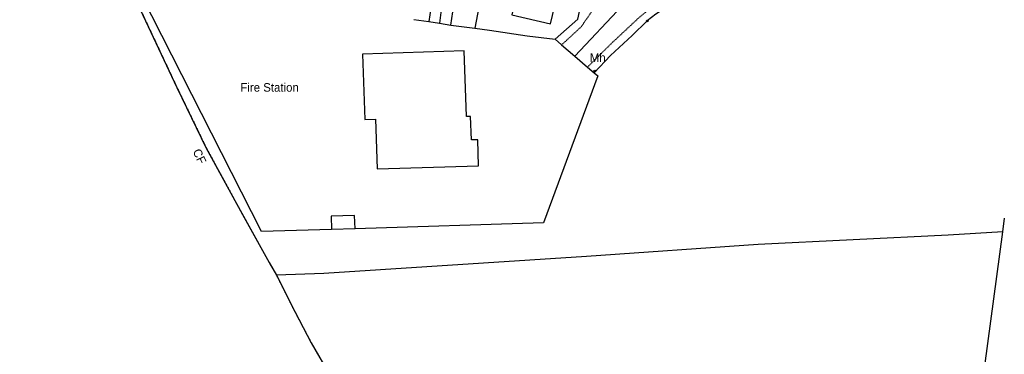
# Model space of a CAD drawing. Header units: metres. Extents: x 611948 to 1225781, y 656699 to 1316021.
# Tile 83 of 169: x 612195 to 612426, y 659077 to 659155. Entities that reach past the tile are written whole.
import ezdxf

# ---------------------------------------------------------------- set-up
doc = ezdxf.new("R2010")
doc.units = ezdxf.units.M
doc.linetypes.add('4696-06$0$PECK', pattern=[0.2, 0.1, -0.1])
for name, color, linetype in [('4696-06$0$BLD_INN_W', 253, 'Continuous'), ('4696-06$0$BLD_OTL_S', 253, 'Continuous'), ('4696-06$0$GEN_LIN_D', 253, 'Continuous'), ('4696-06$0$GEN_PCK_D', 253, '4696-06$0$PECK'), ('4696-06$0$OTHER_SYM', 253, 'Continuous'), ('4696-06$0$POLE_SYMB', 253, 'Continuous'), ('4696-06$0$ROADS', 253, 'Continuous'), ('4696-06$0$ROADS_CTR', 253, 'Continuous'), ('4696-06$0$ROADS_PCK', 253, '4696-06$0$PECK'), ('4696-06$0$TOWNLAND', 253, 'Continuous')]:
    doc.layers.add(name, color=color, linetype=linetype)
doc.styles.add('4696-06$0$STANDARD', font='txt')

# ---------------------------------------------------------------- blocks, each defined once
blk = doc.blocks.new('4696-06$0$13', base_point=(160450.170478, 242323.105036))
blk.add_circle((160450.170478, 242323.105036), 0.187958)
blk = doc.blocks.new('4696-06')
at = {"layer": '4696-06$0$BLD_INN_W', "flags": 128}
blk.add_lwpolyline([(612293.744, 659157.606), (612293.305, 659154.486)], dxfattribs=at)
at = {"layer": '4696-06$0$BLD_OTL_S', "flags": 128}
for points in [[(612311.581, 659162.221), (612310.231, 659156.456), (612319.355, 659154.319), (612320.751, 659160.279)], [(612293.744, 659157.606), (612291.315, 659157.993), (612290.818, 659154.873)], [(612293.744, 659157.606), (612293.305, 659154.486)], [(612295.967, 659154.073), (612296.461, 659157.173), (612293.744, 659157.606)], [(612290.818, 659154.873), (612293.305, 659154.486)], [(612293.305, 659154.486), (612295.967, 659154.073)], [(612300.616, 659132.718), (612299.663, 659132.688), (612299.085, 659148.049), (612275.299, 659147.22), (612275.876, 659131.986), (612278.384, 659132.066), (612278.751, 659120.435), (612302.48, 659121.184), (612302.289, 659127.252), (612300.79, 659127.205), (612300.616, 659132.718)]]:
    blk.add_lwpolyline(points, dxfattribs=at)
at = {"layer": '4696-06$0$GEN_LIN_D', "flags": 128}
for points in [[(612184.261, 659271.571), (612185.667, 659260.6), (612189.154, 659249.878), (612202.539, 659210.096), (612208.205, 659194.782), (612214.762, 659177.723), (612219.603, 659165.553), (612231.876, 659139.482), (612238.668, 659125.483), (612247.252, 659109.753), (612253.439, 659098.579), (612255.185, 659095.588)], [(612433.444, 659171.773), (612432.865, 659172.501), (612420.127, 659175.281), (612416.31, 659175.873), (612412.731, 659176.269), (612409.387, 659176.31), (612388.354, 659171.936), (612368.867, 659168.852), (612365.387, 659167.851), (612361.232, 659166.015), (612352.671, 659161.729), (612346.269, 659158.064), (612344.003, 659156.624), (612341.988, 659155.038), (612338.46, 659151.646), (612333.381, 659146.936), (612329.507, 659142.919)], [(612268.036, 659106.288), (612251.665, 659105.776), (612221.33, 659165.481)], [(612303.082, 659161.179), (612301.599, 659153.344)], [(612320.378, 659150.766), (612325.747, 659155.438), (612326.521, 659159.057)], [(612287.35, 659155.386), (612290.818, 659154.873)], [(612295.967, 659154.073), (612301.599, 659153.344)], [(612301.599, 659153.344), (612305.001, 659152.903), (612313.874, 659151.517), (612320.378, 659150.766)], [(612320.378, 659150.766), (612321.926, 659149.435)], [(612321.926, 659149.435), (612325.015, 659146.781)], [(612325.015, 659146.781), (612327.979, 659144.233)], [(612327.979, 659144.233), (612329.507, 659142.919)], [(612329.507, 659142.919), (612330.374, 659142.175), (612317.716, 659107.842), (612273.567, 659106.461)], [(612273.567, 659106.461), (612273.459, 659109.559), (612267.955, 659109.387), (612268.036, 659106.288)], [(612425.184, 659105.72), (612425.617, 659108.938)], [(612425.184, 659105.72), (612412.41, 659104.982), (612367.963, 659102.784), (612327.754, 659099.985), (612266.25, 659095.973), (612255.185, 659095.588)], [(612273.567, 659106.461), (612268.036, 659106.288)], [(612413.965, 659022.238), (612425.184, 659105.72)], [(612255.185, 659095.588), (612259.463, 659087.083), (612263.328, 659079.782), (612267.87, 659071.875), (612273.033, 659064.047), (612277.66, 659057.26), (612287.061, 659044.809)]]:
    blk.add_lwpolyline(points, dxfattribs=at)
at = {"layer": '4696-06$0$GEN_PCK_D', "flags": 128}
for points in [[(612184.261, 659271.571), (612185.667, 659260.6), (612189.154, 659249.878), (612202.539, 659210.096), (612208.205, 659194.782), (612214.762, 659177.723), (612219.603, 659165.553), (612231.876, 659139.482), (612238.668, 659125.483), (612247.252, 659109.753), (612253.439, 659098.579), (612255.185, 659095.588)], [(612255.185, 659095.588), (612259.463, 659087.083), (612263.328, 659079.782), (612267.87, 659071.875), (612273.033, 659064.047), (612277.66, 659057.26), (612287.061, 659044.809)]]:
    blk.add_lwpolyline(points, dxfattribs=at)
at = {"layer": '4696-06$0$ROADS', "flags": 128}
for points in [[(612433.444, 659171.773), (612432.865, 659172.501), (612420.127, 659175.281), (612416.31, 659175.873), (612412.731, 659176.269), (612409.387, 659176.31), (612388.354, 659171.936), (612368.867, 659168.852), (612365.387, 659167.851), (612361.232, 659166.015), (612352.671, 659161.729), (612346.269, 659158.064), (612344.003, 659156.624), (612341.988, 659155.038), (612338.46, 659151.646), (612333.381, 659146.936), (612329.507, 659142.919)], [(612320.378, 659150.766), (612325.747, 659155.438), (612326.521, 659159.057)], [(612320.378, 659150.766), (612321.926, 659149.435)], [(612321.926, 659149.435), (612325.015, 659146.781)], [(612325.015, 659146.781), (612327.979, 659144.233)], [(612327.979, 659144.233), (612329.507, 659142.919)]]:
    blk.add_lwpolyline(points, dxfattribs=at)
at = {"layer": '4696-06$0$ROADS_CTR', "flags": 128}
blk.add_lwpolyline([(612336.21, 659158.623), (612325.015, 659146.781)], dxfattribs=at)
at = {"layer": '4696-06$0$ROADS_PCK', "flags": 128}
for points in [[(612321.926, 659149.435), (612326.509, 659153.653), (612328.753, 659156.883), (612329.512, 659158.624), (612329.843, 659159.731), (612329.917, 659160.808), (612329.571, 659162.065), (612327.903, 659164.964), (612325.794, 659168.153), (612324.763, 659169.23), (612322.892, 659170.662), (612320.37, 659171.896), (612314.969, 659173.462), (612307.35, 659175.513), (612296.72, 659177.702), (612283.177, 659180.299), (612268.845, 659182.077), (612261.497, 659182.729), (612254.283, 659183.021), (612249.137, 659183.021), (612242.407, 659182.241), (612239.668, 659181.485), (612238.35, 659180.288), (612236.871, 659177.971)], [(612474.115, 659153.509), (612475.649, 659160.341), (612475.383, 659161.555), (612463.433, 659165.971), (612456.9, 659168.222), (612449.093, 659170.667), (612444.821, 659171.857), (612439.604, 659173.085), (612418.787, 659177.403), (612414.413, 659178.081), (612409.367, 659178.185), (612387.94, 659173.735), (612380.71, 659172.688), (612368.064, 659170.552), (612364.487, 659169.427), (612359.907, 659167.355), (612353.421, 659164.278), (612345.157, 659159.585), (612343.156, 659158.318), (612339.961, 659155.725), (612333.536, 659149.73), (612327.979, 659144.233)]]:
    blk.add_lwpolyline(points, dxfattribs=at)
at = {"layer": '4696-06$0$TOWNLAND', "flags": 128}
for points in [[(612184.261, 659271.571), (612185.667, 659260.6), (612189.154, 659249.878), (612202.539, 659210.096), (612208.205, 659194.782), (612214.762, 659177.723), (612219.603, 659165.553), (612231.876, 659139.482), (612238.668, 659125.483), (612247.252, 659109.753), (612253.439, 659098.579), (612255.185, 659095.588)], [(612255.185, 659095.588), (612259.463, 659087.083), (612263.328, 659079.782), (612267.87, 659071.875), (612273.033, 659064.047), (612277.66, 659057.26), (612287.061, 659044.809)]]:
    blk.add_lwpolyline(points, dxfattribs=at)
at = {"layer": '4696-06$0$OTHER_SYM'}
blk.add_blockref('4696-06$0$13', (612329.684, 659143.34), dxfattribs=at)
at = {"layer": '4696-06$0$POLE_SYMB'}
blk.add_blockref('4696-06$0$13', (612341.988, 659155.038), dxfattribs=at)
at = {"layer": '4696-06$0$BLD_OTL_S', "style": '4696-06$0$STANDARD'}
blk.add_text('Fire Station', height=2, dxfattribs=at).set_placement((612246.719, 659138.494))
at = {"layer": '4696-06$0$OTHER_SYM', "style": '4696-06$0$STANDARD'}
blk.add_text('Mh', height=2, dxfattribs=at).set_placement((612328.521, 659145.439))
at = {"layer": '4696-06$0$TOWNLAND', "style": '4696-06$0$STANDARD'}
blk.add_text('CF', height=2, rotation=-64.90001, dxfattribs=at).set_placement((612235.502, 659124.558))
blk = doc.blocks.new('OS Mapping')
blk.add_blockref('4696-06', (0, 0))

msp = doc.modelspace()

# ---------------------------------------------------------------- block references
msp.add_blockref('OS Mapping', (0, 0))

doc.saveas('drawing.dxf')
